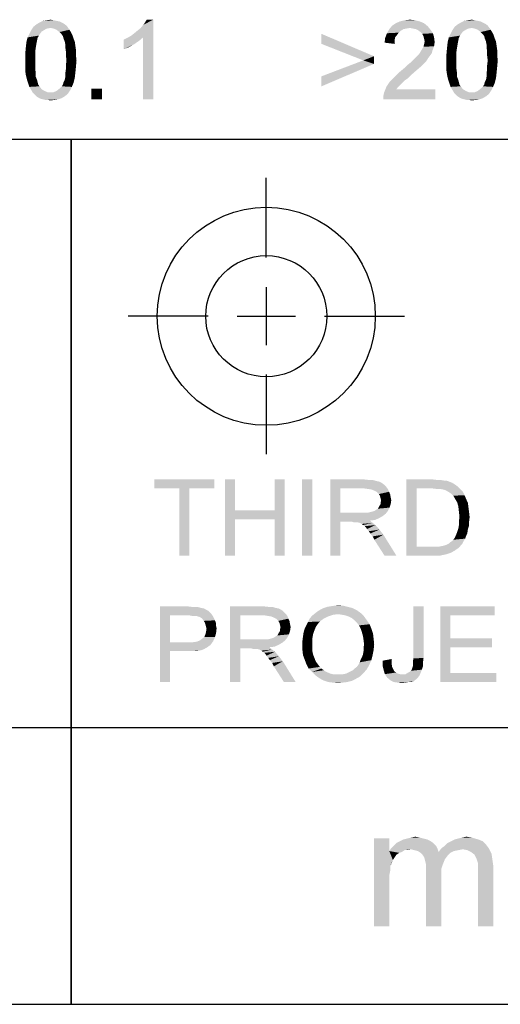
# Model space of a CAD drawing. Extents: x 0 to 1189, y 0 to 841.
# Tile 49 of 96: x 1051 to 1064, y 15 to 43. Entities that reach past the tile are written whole.
import ezdxf

# ---------------------------------------------------------------- set-up
doc = ezdxf.new("R2010")
doc.units = 0
doc.header["$LTSCALE"] = 65.395
doc.layers.get('0').update_dxf_attribs({"linetype": 'CONTINUOUS'})

msp = doc.modelspace()

# ---------------------------------------------------------------- linework, layer by layer
at = {"color": 3, "linetype": 'Continuous'}
for p, q in [((909, 40), (1160, 40)), ((909, 40), (1174, 40)), ((1037, 40), (1174, 40)), ((1052, 40), (1052, 23)), ((1052, 15), (1052, 40)), ((909, 23), (1160, 23)), ((909, 23), (1160, 23)), ((909, 23), (1160, 23)), ((1052, 23), (1052, 15)), ((15, 15), (1174, 15)), ((909, 15), (1160, 15))]:
    msp.add_line(p, q, dxfattribs=at)
at = {"color": 1, "linetype": 'Continuous'}
for p, q in [((1057.638, 36.574), (1057.638, 38.884)), ((1057.638, 35.722), (1057.638, 34.042)), ((1055.958, 34.882), (1053.648, 34.882)), ((1056.798, 34.882), (1058.478, 34.882)), ((1059.318, 34.882), (1061.628, 34.882)), ((1057.638, 33.202), (1057.638, 30.892))]:
    msp.add_line(p, q, dxfattribs=at)
for radius in [3.15, 1.75]:
    msp.add_circle((1057.638, 34.882), radius, dxfattribs=at)
at = {"color": 6, "linetype": 'Continuous'}
for points in [[(1051.404, 43.211), (1050.842, 43.143), (1050.91, 43.246)], [(1051.864, 43.28), (1050.91, 43.246), (1050.995, 43.314)], [(1051.404, 43.211), (1050.91, 43.246), (1051.864, 43.28)], [(1051.728, 43.365), (1051.796, 43.331), (1050.995, 43.314)], [(1051.728, 43.365), (1050.995, 43.314), (1051.081, 43.365)], [(1050.995, 43.314), (1051.796, 43.331), (1051.864, 43.28)], [(1051.575, 43.416), (1051.66, 43.399), (1051.081, 43.365)], [(1051.575, 43.416), (1051.081, 43.365), (1051.183, 43.416)], [(1051.081, 43.365), (1051.66, 43.399), (1051.728, 43.365)], [(1051.489, 43.433), (1051.183, 43.416), (1051.285, 43.433)], [(1051.183, 43.416), (1051.489, 43.433), (1051.575, 43.416)], [(1051.285, 43.433), (1051.404, 43.45), (1051.489, 43.433)], [(1051.404, 43.211), (1051.864, 43.28), (1051.915, 43.211)], [(1053.738, 42.99), (1053.824, 43.058), (1054.369, 43.45)], [(1054.079, 42.939), (1053.738, 42.99), (1054.369, 43.45)], [(1053.824, 43.058), (1053.926, 43.143), (1054.369, 43.45)], [(1053.926, 43.143), (1054.011, 43.211), (1054.369, 43.45)], [(1054.011, 43.211), (1054.079, 43.297), (1054.369, 43.45)], [(1054.079, 43.297), (1054.13, 43.365), (1054.369, 43.45)], [(1054.079, 41.15), (1054.079, 42.939), (1054.369, 43.45)], [(1054.079, 41.15), (1054.369, 43.45), (1054.369, 41.15)], [(1054.369, 43.45), (1054.13, 43.365), (1054.181, 43.45)], [(1062.3, 43.263), (1061.192, 43.177), (1061.277, 43.28)], [(1062.3, 43.263), (1061.788, 43.211), (1061.192, 43.177)], [(1062.197, 43.348), (1061.277, 43.28), (1061.38, 43.348)], [(1061.277, 43.28), (1062.197, 43.348), (1062.3, 43.263)], [(1062.078, 43.399), (1061.38, 43.348), (1061.499, 43.399)], [(1061.38, 43.348), (1062.078, 43.399), (1062.197, 43.348)], [(1061.942, 43.433), (1061.499, 43.399), (1061.635, 43.433)], [(1061.499, 43.399), (1061.942, 43.433), (1062.078, 43.399)], [(1061.635, 43.433), (1061.788, 43.45), (1061.942, 43.433)], [(1061.874, 43.194), (1061.788, 43.211), (1062.3, 43.263)], [(1061.959, 43.177), (1061.874, 43.194), (1062.3, 43.263)], [(1061.959, 43.177), (1062.3, 43.263), (1062.385, 43.16)], [(1063.577, 43.211), (1063.015, 43.143), (1063.083, 43.246)], [(1064.037, 43.28), (1063.083, 43.246), (1063.168, 43.314)], [(1063.577, 43.211), (1063.083, 43.246), (1064.037, 43.28)], [(1063.901, 43.365), (1063.969, 43.331), (1063.168, 43.314)], [(1063.901, 43.365), (1063.168, 43.314), (1063.254, 43.365)], [(1063.168, 43.314), (1063.969, 43.331), (1064.037, 43.28)], [(1063.748, 43.416), (1063.833, 43.399), (1063.254, 43.365)], [(1063.748, 43.416), (1063.254, 43.365), (1063.356, 43.416)], [(1063.254, 43.365), (1063.833, 43.399), (1063.901, 43.365)], [(1063.662, 43.433), (1063.356, 43.416), (1063.458, 43.433)], [(1063.356, 43.416), (1063.662, 43.433), (1063.748, 43.416)], [(1063.458, 43.433), (1063.577, 43.45), (1063.662, 43.433)], [(1063.577, 43.211), (1064.037, 43.28), (1064.088, 43.211)], [(1051.098, 43.041), (1051.064, 42.99), (1050.74, 42.939)], [(1051.098, 43.041), (1050.74, 42.939), (1050.791, 43.041)], [(1050.74, 42.939), (1051.064, 42.99), (1051.029, 42.922)], [(1051.149, 43.109), (1050.791, 43.041), (1050.842, 43.143)], [(1050.791, 43.041), (1051.149, 43.109), (1051.098, 43.041)], [(1051.404, 43.211), (1051.302, 43.194), (1050.842, 43.143)], [(1051.302, 43.194), (1051.234, 43.16), (1050.842, 43.143)], [(1050.842, 43.143), (1051.234, 43.16), (1051.149, 43.109)], [(1051.915, 43.211), (1051.489, 43.194), (1051.404, 43.211)], [(1051.575, 43.16), (1051.489, 43.194), (1051.915, 43.211)], [(1051.575, 43.16), (1051.915, 43.211), (1051.949, 43.16)], [(1051.949, 43.16), (1051.66, 43.092), (1051.575, 43.16)], [(1051.66, 43.092), (1051.949, 43.16), (1052.001, 43.075)], [(1052.001, 43.075), (1051.728, 43.024), (1051.66, 43.092)], [(1051.728, 43.024), (1052.001, 43.075), (1052.035, 43.007)], [(1052.035, 43.007), (1051.762, 42.973), (1051.728, 43.024)], [(1051.779, 42.905), (1051.762, 42.973), (1052.035, 43.007)], [(1051.779, 42.905), (1052.035, 43.007), (1052.069, 42.905)], [(1054.079, 42.939), (1053.619, 42.922), (1053.738, 42.99)], [(1059.233, 42.751), (1059.233, 43.041), (1060.749, 42.394)], [(1061.414, 43.007), (1061.073, 42.922), (1061.124, 43.058)], [(1061.414, 43.007), (1061.362, 42.939), (1061.073, 42.922)], [(1061.601, 43.177), (1061.516, 43.126), (1061.124, 43.058)], [(1061.601, 43.177), (1061.124, 43.058), (1061.192, 43.177)], [(1061.516, 43.126), (1061.465, 43.075), (1061.124, 43.058)], [(1061.124, 43.058), (1061.465, 43.075), (1061.414, 43.007)], [(1061.788, 43.211), (1061.686, 43.194), (1061.192, 43.177)], [(1061.192, 43.177), (1061.686, 43.194), (1061.601, 43.177)], [(1062.385, 43.16), (1062.027, 43.143), (1061.959, 43.177)], [(1062.095, 43.092), (1062.027, 43.143), (1062.385, 43.16)], [(1062.095, 43.092), (1062.385, 43.16), (1062.453, 43.058)], [(1062.453, 43.058), (1062.146, 43.041), (1062.095, 43.092)], [(1062.18, 42.973), (1062.146, 43.041), (1062.453, 43.058)], [(1062.18, 42.973), (1062.453, 43.058), (1062.487, 42.939)], [(1062.487, 42.939), (1062.197, 42.905), (1062.18, 42.973)], [(1063.271, 43.041), (1063.237, 42.99), (1062.913, 42.939)], [(1063.271, 43.041), (1062.913, 42.939), (1062.964, 43.041)], [(1062.913, 42.939), (1063.237, 42.99), (1063.203, 42.922)], [(1063.322, 43.109), (1062.964, 43.041), (1063.015, 43.143)], [(1062.964, 43.041), (1063.322, 43.109), (1063.271, 43.041)], [(1063.577, 43.211), (1063.475, 43.194), (1063.015, 43.143)], [(1063.475, 43.194), (1063.407, 43.16), (1063.015, 43.143)], [(1063.015, 43.143), (1063.407, 43.16), (1063.322, 43.109)], [(1064.088, 43.211), (1063.662, 43.194), (1063.577, 43.211)], [(1063.748, 43.16), (1063.662, 43.194), (1064.088, 43.211)], [(1063.748, 43.16), (1064.088, 43.211), (1064.122, 43.16)], [(1064.122, 43.16), (1063.833, 43.092), (1063.748, 43.16)], [(1063.833, 43.092), (1064.122, 43.16), (1064.174, 43.075)], [(1064.174, 43.075), (1063.901, 43.024), (1063.833, 43.092)], [(1063.901, 43.024), (1064.174, 43.075), (1064.208, 43.007)], [(1064.208, 43.007), (1063.935, 42.973), (1063.901, 43.024)], [(1063.952, 42.905), (1063.935, 42.973), (1064.208, 43.007)], [(1063.952, 42.905), (1064.208, 43.007), (1064.242, 42.905)], [(1050.995, 42.751), (1050.689, 42.649), (1050.706, 42.803)], [(1050.689, 42.649), (1050.995, 42.751), (1050.978, 42.649)], [(1051.029, 42.922), (1050.706, 42.803), (1050.74, 42.939)], [(1051.029, 42.922), (1051.012, 42.837), (1050.706, 42.803)], [(1050.706, 42.803), (1051.012, 42.837), (1050.995, 42.751)], [(1052.069, 42.905), (1051.813, 42.82), (1051.779, 42.905)], [(1051.813, 42.82), (1052.069, 42.905), (1052.103, 42.82)], [(1052.103, 42.82), (1051.83, 42.734), (1051.813, 42.82)], [(1051.83, 42.734), (1052.103, 42.82), (1052.12, 42.7)], [(1052.12, 42.7), (1051.83, 42.649), (1051.83, 42.734)], [(1051.83, 42.649), (1052.12, 42.7), (1052.137, 42.581)], [(1053.517, 42.871), (1053.619, 42.922), (1054.079, 42.939)], [(1053.517, 42.871), (1054.079, 42.939), (1053.96, 42.837)], [(1053.96, 42.837), (1053.517, 42.598), (1053.517, 42.871)], [(1053.96, 42.837), (1053.807, 42.734), (1053.517, 42.598)], [(1053.807, 42.734), (1053.653, 42.649), (1053.517, 42.598)], [(1060.749, 42.394), (1060.443, 42.274), (1059.233, 42.751)], [(1061.345, 42.854), (1061.056, 42.786), (1061.073, 42.922)], [(1061.056, 42.786), (1061.345, 42.854), (1061.345, 42.751)], [(1061.073, 42.922), (1061.362, 42.939), (1061.345, 42.854)], [(1062.129, 42.581), (1062.18, 42.666), (1062.487, 42.683)], [(1062.129, 42.581), (1062.487, 42.683), (1062.436, 42.547)], [(1062.487, 42.683), (1062.18, 42.666), (1062.197, 42.734)], [(1062.214, 42.82), (1062.197, 42.905), (1062.487, 42.939)], [(1062.504, 42.803), (1062.197, 42.734), (1062.214, 42.82)], [(1062.197, 42.734), (1062.504, 42.803), (1062.487, 42.683)], [(1062.214, 42.82), (1062.487, 42.939), (1062.504, 42.803)], [(1063.168, 42.751), (1062.862, 42.649), (1062.879, 42.803)], [(1062.862, 42.649), (1063.168, 42.751), (1063.151, 42.649)], [(1063.203, 42.922), (1062.879, 42.803), (1062.913, 42.939)], [(1063.203, 42.922), (1063.185, 42.837), (1062.879, 42.803)], [(1062.879, 42.803), (1063.185, 42.837), (1063.168, 42.751)], [(1064.242, 42.905), (1063.986, 42.82), (1063.952, 42.905)], [(1063.986, 42.82), (1064.242, 42.905), (1064.276, 42.82)], [(1064.276, 42.82), (1064.003, 42.734), (1063.986, 42.82)], [(1064.003, 42.734), (1064.276, 42.82), (1064.293, 42.7)], [(1064.293, 42.7), (1064.003, 42.649), (1064.003, 42.734)], [(1064.003, 42.649), (1064.293, 42.7), (1064.31, 42.581)], [(1050.978, 42.649), (1050.961, 42.53), (1050.672, 42.462)], [(1050.978, 42.649), (1050.672, 42.462), (1050.689, 42.649)], [(1050.672, 42.462), (1050.961, 42.53), (1050.961, 42.411)], [(1050.961, 42.411), (1050.672, 42.274), (1050.672, 42.462)], [(1050.672, 42.274), (1050.961, 42.411), (1050.961, 42.274)], [(1052.137, 42.581), (1051.847, 42.53), (1051.83, 42.649)], [(1051.847, 42.53), (1052.137, 42.581), (1052.137, 42.428)], [(1052.137, 42.428), (1051.847, 42.411), (1051.847, 42.53)], [(1051.864, 42.274), (1051.847, 42.411), (1052.137, 42.428)], [(1051.864, 42.274), (1052.137, 42.428), (1052.154, 42.274)], [(1060.443, 42.274), (1060.749, 42.394), (1060.749, 42.172)], [(1061.942, 42.343), (1061.993, 42.394), (1062.368, 42.411)], [(1061.942, 42.343), (1062.368, 42.411), (1062.317, 42.343)], [(1062.368, 42.411), (1061.993, 42.394), (1062.044, 42.445)], [(1062.419, 42.479), (1062.044, 42.445), (1062.078, 42.496)], [(1062.044, 42.445), (1062.419, 42.479), (1062.368, 42.411)], [(1062.436, 42.547), (1062.078, 42.496), (1062.129, 42.581)], [(1062.078, 42.496), (1062.436, 42.547), (1062.419, 42.479)], [(1063.151, 42.649), (1063.134, 42.53), (1062.845, 42.462)], [(1063.151, 42.649), (1062.845, 42.462), (1062.862, 42.649)], [(1062.845, 42.462), (1063.134, 42.53), (1063.134, 42.411)], [(1063.134, 42.411), (1062.845, 42.274), (1062.845, 42.462)], [(1062.845, 42.274), (1063.134, 42.411), (1063.134, 42.274)], [(1064.31, 42.581), (1064.02, 42.53), (1064.003, 42.649)], [(1064.02, 42.53), (1064.31, 42.581), (1064.31, 42.428)], [(1064.31, 42.428), (1064.02, 42.411), (1064.02, 42.53)], [(1064.037, 42.274), (1064.02, 42.411), (1064.31, 42.428)], [(1064.037, 42.274), (1064.31, 42.428), (1064.327, 42.274)], [(1050.961, 42.274), (1050.961, 42.138), (1050.672, 42.121)], [(1050.961, 42.274), (1050.672, 42.121), (1050.672, 42.274)], [(1050.672, 42.121), (1050.961, 42.138), (1050.961, 42.019)], [(1050.961, 42.019), (1050.672, 41.968), (1050.672, 42.121)], [(1052.154, 42.274), (1051.847, 42.138), (1051.864, 42.274)], [(1051.847, 42.138), (1052.154, 42.274), (1052.137, 42.087)], [(1052.137, 42.087), (1051.847, 42.019), (1051.847, 42.138)], [(1060.749, 42.172), (1059.233, 41.814), (1060.443, 42.274)], [(1059.233, 41.814), (1060.749, 42.172), (1059.233, 41.525)], [(1061.669, 42.087), (1061.737, 42.155), (1062.197, 42.189)], [(1061.669, 42.087), (1062.197, 42.189), (1062.095, 42.087)], [(1062.197, 42.189), (1061.737, 42.155), (1061.822, 42.223)], [(1062.265, 42.257), (1061.822, 42.223), (1061.891, 42.291)], [(1061.822, 42.223), (1062.265, 42.257), (1062.197, 42.189)], [(1062.317, 42.343), (1061.891, 42.291), (1061.942, 42.343)], [(1061.891, 42.291), (1062.317, 42.343), (1062.265, 42.257)], [(1063.134, 42.274), (1063.134, 42.138), (1062.845, 42.121)], [(1063.134, 42.274), (1062.845, 42.121), (1062.845, 42.274)], [(1062.845, 42.121), (1063.134, 42.138), (1063.134, 42.019)], [(1063.134, 42.019), (1062.845, 41.968), (1062.845, 42.121)], [(1064.327, 42.274), (1064.02, 42.138), (1064.037, 42.274)], [(1064.02, 42.138), (1064.327, 42.274), (1064.31, 42.087)], [(1064.31, 42.087), (1064.02, 42.019), (1064.02, 42.138)], [(1050.672, 41.968), (1050.961, 42.019), (1050.978, 41.9)], [(1050.978, 41.9), (1050.689, 41.849), (1050.672, 41.968)], [(1050.689, 41.849), (1050.978, 41.9), (1050.978, 41.797)], [(1050.978, 41.797), (1050.723, 41.712), (1050.689, 41.849)], [(1052.12, 41.917), (1051.83, 41.9), (1051.847, 42.019)], [(1051.83, 41.797), (1051.83, 41.9), (1052.12, 41.917)], [(1051.83, 41.797), (1052.12, 41.917), (1052.103, 41.763)], [(1051.847, 42.019), (1052.137, 42.087), (1052.12, 41.917)], [(1061.84, 41.866), (1061.362, 41.814), (1061.465, 41.917)], [(1061.362, 41.814), (1061.84, 41.866), (1061.737, 41.763)], [(1061.976, 41.985), (1061.465, 41.917), (1061.567, 42.002)], [(1061.465, 41.917), (1061.976, 41.985), (1061.84, 41.866)], [(1062.095, 42.087), (1061.567, 42.002), (1061.669, 42.087)], [(1061.567, 42.002), (1062.095, 42.087), (1061.976, 41.985)], [(1062.845, 41.968), (1063.134, 42.019), (1063.151, 41.9)], [(1063.151, 41.9), (1062.862, 41.849), (1062.845, 41.968)], [(1062.862, 41.849), (1063.151, 41.9), (1063.151, 41.797)], [(1063.151, 41.797), (1062.896, 41.712), (1062.862, 41.849)], [(1064.293, 41.917), (1064.003, 41.9), (1064.02, 42.019)], [(1064.003, 41.797), (1064.003, 41.9), (1064.293, 41.917)], [(1064.003, 41.797), (1064.293, 41.917), (1064.276, 41.763)], [(1064.02, 42.019), (1064.31, 42.087), (1064.293, 41.917)], [(1050.723, 41.712), (1050.978, 41.797), (1051.012, 41.712)], [(1051.012, 41.712), (1050.757, 41.61), (1050.723, 41.712)], [(1051.012, 41.712), (1051.029, 41.644), (1050.757, 41.61)], [(1050.757, 41.61), (1051.029, 41.644), (1051.047, 41.576)], [(1051.047, 41.576), (1050.791, 41.508), (1050.757, 41.61)], [(1051.047, 41.576), (1051.081, 41.525), (1050.791, 41.508)], [(1051.728, 41.525), (1051.762, 41.576), (1052.069, 41.627)], [(1051.728, 41.525), (1052.069, 41.627), (1052.018, 41.508)], [(1052.069, 41.627), (1051.762, 41.576), (1051.779, 41.644)], [(1051.779, 41.644), (1051.813, 41.712), (1052.103, 41.763)], [(1051.779, 41.644), (1052.103, 41.763), (1052.069, 41.627)], [(1052.103, 41.763), (1051.813, 41.712), (1051.83, 41.797)], [(1061.567, 41.627), (1061.107, 41.508), (1061.209, 41.661)], [(1061.567, 41.627), (1061.516, 41.576), (1061.107, 41.508)], [(1061.107, 41.508), (1061.516, 41.576), (1061.448, 41.508)], [(1061.635, 41.695), (1061.209, 41.661), (1061.277, 41.729)], [(1061.209, 41.661), (1061.635, 41.695), (1061.567, 41.627)], [(1061.737, 41.763), (1061.277, 41.729), (1061.362, 41.814)], [(1061.277, 41.729), (1061.737, 41.763), (1061.635, 41.695)], [(1062.896, 41.712), (1063.151, 41.797), (1063.185, 41.712)], [(1063.185, 41.712), (1062.93, 41.61), (1062.896, 41.712)], [(1063.185, 41.712), (1063.203, 41.644), (1062.93, 41.61)], [(1062.93, 41.61), (1063.203, 41.644), (1063.22, 41.576)], [(1063.22, 41.576), (1062.964, 41.508), (1062.93, 41.61)], [(1063.22, 41.576), (1063.254, 41.525), (1062.964, 41.508)], [(1063.901, 41.525), (1063.935, 41.576), (1064.242, 41.627)], [(1063.901, 41.525), (1064.242, 41.627), (1064.191, 41.508)], [(1064.242, 41.627), (1063.935, 41.576), (1063.952, 41.644)], [(1063.952, 41.644), (1063.986, 41.712), (1064.276, 41.763)], [(1063.952, 41.644), (1064.276, 41.763), (1064.242, 41.627)], [(1064.276, 41.763), (1063.986, 41.712), (1064.003, 41.797)], [(1050.791, 41.508), (1051.081, 41.525), (1051.149, 41.44)], [(1051.149, 41.44), (1050.842, 41.423), (1050.791, 41.508)], [(1050.842, 41.423), (1051.149, 41.44), (1051.234, 41.389)], [(1051.234, 41.389), (1050.893, 41.337), (1050.842, 41.423)], [(1051.234, 41.389), (1051.319, 41.354), (1050.893, 41.337)], [(1051.404, 41.354), (1051.489, 41.354), (1050.893, 41.337)], [(1051.319, 41.354), (1051.404, 41.354), (1050.893, 41.337)], [(1051.898, 41.303), (1050.893, 41.337), (1051.489, 41.354)], [(1051.898, 41.303), (1050.944, 41.286), (1050.893, 41.337)], [(1050.995, 41.235), (1050.944, 41.286), (1051.898, 41.303)], [(1050.995, 41.235), (1051.898, 41.303), (1051.813, 41.235)], [(1051.489, 41.354), (1051.575, 41.389), (1051.967, 41.406)], [(1051.489, 41.354), (1051.967, 41.406), (1051.898, 41.303)], [(1051.967, 41.406), (1051.575, 41.389), (1051.66, 41.457)], [(1052.018, 41.508), (1051.66, 41.457), (1051.728, 41.525)], [(1051.66, 41.457), (1052.018, 41.508), (1051.967, 41.406)], [(1052.887, 41.457), (1052.58, 41.15), (1052.58, 41.457)], [(1052.58, 41.15), (1052.887, 41.457), (1052.887, 41.15)], [(1061.022, 41.252), (1061.039, 41.337), (1062.521, 41.44)], [(1061.022, 41.15), (1061.022, 41.252), (1062.521, 41.44)], [(1061.022, 41.15), (1062.521, 41.44), (1062.521, 41.15)], [(1061.448, 41.508), (1061.397, 41.44), (1061.039, 41.337)], [(1061.448, 41.508), (1061.039, 41.337), (1061.107, 41.508)], [(1061.397, 41.44), (1062.521, 41.44), (1061.039, 41.337)], [(1062.964, 41.508), (1063.254, 41.525), (1063.322, 41.44)], [(1063.322, 41.44), (1063.015, 41.423), (1062.964, 41.508)], [(1063.015, 41.423), (1063.322, 41.44), (1063.407, 41.389)], [(1063.407, 41.389), (1063.066, 41.337), (1063.015, 41.423)], [(1063.407, 41.389), (1063.492, 41.354), (1063.066, 41.337)], [(1063.577, 41.354), (1063.662, 41.354), (1063.066, 41.337)], [(1063.492, 41.354), (1063.577, 41.354), (1063.066, 41.337)], [(1064.071, 41.303), (1063.066, 41.337), (1063.662, 41.354)], [(1064.071, 41.303), (1063.117, 41.286), (1063.066, 41.337)], [(1063.168, 41.235), (1063.117, 41.286), (1064.071, 41.303)], [(1063.168, 41.235), (1064.071, 41.303), (1063.986, 41.235)], [(1063.662, 41.354), (1063.748, 41.389), (1064.14, 41.406)], [(1063.662, 41.354), (1064.14, 41.406), (1064.071, 41.303)], [(1064.14, 41.406), (1063.748, 41.389), (1063.833, 41.457)], [(1064.191, 41.508), (1063.833, 41.457), (1063.901, 41.525)], [(1063.833, 41.457), (1064.191, 41.508), (1064.14, 41.406)], [(1051.813, 41.235), (1051.047, 41.201), (1050.995, 41.235)], [(1051.047, 41.201), (1051.813, 41.235), (1051.728, 41.184)], [(1051.728, 41.184), (1051.115, 41.167), (1051.047, 41.201)], [(1051.183, 41.15), (1051.115, 41.167), (1051.728, 41.184)], [(1051.183, 41.15), (1051.728, 41.184), (1051.626, 41.15)], [(1051.626, 41.15), (1051.251, 41.133), (1051.183, 41.15)], [(1051.319, 41.133), (1051.251, 41.133), (1051.626, 41.15)], [(1051.319, 41.133), (1051.626, 41.15), (1051.524, 41.133)], [(1051.524, 41.133), (1051.404, 41.116), (1051.319, 41.133)], [(1063.986, 41.235), (1063.22, 41.201), (1063.168, 41.235)], [(1063.22, 41.201), (1063.986, 41.235), (1063.901, 41.184)], [(1063.901, 41.184), (1063.288, 41.167), (1063.22, 41.201)], [(1063.356, 41.15), (1063.288, 41.167), (1063.901, 41.184)], [(1063.356, 41.15), (1063.901, 41.184), (1063.799, 41.15)], [(1063.799, 41.15), (1063.424, 41.133), (1063.356, 41.15)], [(1063.492, 41.133), (1063.424, 41.133), (1063.799, 41.15)], [(1063.492, 41.133), (1063.799, 41.15), (1063.697, 41.133)], [(1063.697, 41.133), (1063.577, 41.116), (1063.492, 41.133)], [(1061.192, 19.791), (1061.192, 19.428), (1060.752, 17.25)], [(1061.192, 19.791), (1060.752, 17.25), (1060.752, 19.791)], [(1062.463, 19.661), (1061.322, 19.583), (1061.4, 19.661)], [(1061.322, 19.583), (1062.463, 19.661), (1062.541, 19.583)], [(1062.385, 19.713), (1061.4, 19.661), (1061.503, 19.713)], [(1061.4, 19.661), (1062.385, 19.713), (1062.463, 19.661)], [(1062.281, 19.765), (1061.503, 19.713), (1061.607, 19.765)], [(1061.503, 19.713), (1062.281, 19.765), (1062.385, 19.713)], [(1062.178, 19.791), (1061.607, 19.765), (1061.711, 19.791)], [(1061.607, 19.765), (1062.178, 19.791), (1062.281, 19.765)], [(1062.074, 19.817), (1061.711, 19.791), (1061.815, 19.817)], [(1061.711, 19.791), (1062.074, 19.817), (1062.178, 19.791)], [(1061.815, 19.817), (1061.944, 19.843), (1062.074, 19.817)], [(1063.992, 19.609), (1062.8, 19.583), (1062.878, 19.661)], [(1063.889, 19.713), (1062.878, 19.661), (1062.981, 19.713)], [(1062.878, 19.661), (1063.889, 19.713), (1063.992, 19.609)], [(1063.759, 19.765), (1062.981, 19.713), (1063.085, 19.765)], [(1062.981, 19.713), (1063.759, 19.765), (1063.889, 19.713)], [(1063.085, 19.765), (1063.189, 19.791), (1063.578, 19.817)], [(1063.085, 19.765), (1063.578, 19.817), (1063.759, 19.765)], [(1063.578, 19.817), (1063.189, 19.791), (1063.292, 19.817)], [(1063.292, 19.817), (1063.422, 19.843), (1063.578, 19.817)], [(1061.192, 19.428), (1061.218, 18.987), (1060.752, 17.25)], [(1061.815, 19.48), (1061.192, 19.428), (1061.244, 19.506)], [(1061.815, 19.48), (1061.633, 19.454), (1061.192, 19.428)], [(1061.192, 19.428), (1061.633, 19.454), (1061.555, 19.402)], [(1061.192, 19.428), (1061.555, 19.402), (1061.478, 19.376)], [(1061.192, 19.428), (1061.478, 19.376), (1061.4, 19.324)], [(1061.192, 19.428), (1061.4, 19.324), (1061.348, 19.246)], [(1061.192, 19.428), (1061.348, 19.246), (1061.296, 19.169)], [(1061.192, 19.428), (1061.296, 19.169), (1061.218, 18.987)], [(1062.541, 19.583), (1061.244, 19.506), (1061.322, 19.583)], [(1061.815, 19.48), (1061.244, 19.506), (1062.541, 19.583)], [(1061.633, 19.454), (1061.815, 19.48), (1061.711, 19.454)], [(1061.815, 19.48), (1062.541, 19.583), (1062.592, 19.48)], [(1062.592, 19.48), (1061.918, 19.454), (1061.815, 19.48)], [(1062.022, 19.428), (1061.918, 19.454), (1062.592, 19.48)], [(1062.022, 19.428), (1062.592, 19.48), (1062.618, 19.402)], [(1062.618, 19.402), (1062.1, 19.376), (1062.022, 19.428)], [(1062.955, 19.376), (1062.1, 19.376), (1062.618, 19.402)], [(1062.955, 19.376), (1062.152, 19.324), (1062.1, 19.376)], [(1062.152, 19.324), (1062.955, 19.376), (1062.878, 19.298)], [(1063.318, 19.48), (1062.618, 19.402), (1062.696, 19.506)], [(1063.318, 19.48), (1063.189, 19.454), (1062.618, 19.402)], [(1063.189, 19.454), (1063.059, 19.428), (1062.618, 19.402)], [(1062.618, 19.402), (1063.059, 19.428), (1062.955, 19.376)], [(1062.696, 19.506), (1062.8, 19.583), (1063.992, 19.609)], [(1062.696, 19.506), (1063.992, 19.609), (1064.07, 19.506)], [(1062.696, 19.506), (1064.07, 19.506), (1063.318, 19.48)], [(1063.448, 19.454), (1063.318, 19.48), (1064.07, 19.506)], [(1063.552, 19.402), (1063.448, 19.454), (1064.07, 19.506)], [(1063.552, 19.402), (1064.07, 19.506), (1064.148, 19.35)], [(1064.148, 19.35), (1063.655, 19.324), (1063.552, 19.402)], [(1063.707, 19.22), (1063.655, 19.324), (1064.148, 19.35)], [(1063.707, 19.22), (1064.148, 19.35), (1064.174, 19.169)], [(1061.296, 19.169), (1061.27, 19.091), (1061.218, 18.987)], [(1062.878, 19.298), (1062.203, 19.246), (1062.152, 19.324)], [(1062.203, 19.246), (1062.878, 19.298), (1062.8, 19.194)], [(1062.8, 19.194), (1062.229, 19.143), (1062.203, 19.246)], [(1062.229, 19.143), (1062.8, 19.194), (1062.748, 19.065)], [(1062.748, 19.065), (1062.255, 19.039), (1062.229, 19.143)], [(1062.255, 19.039), (1062.748, 19.065), (1062.696, 18.909)], [(1064.174, 19.169), (1063.733, 19.143), (1063.707, 19.22)], [(1063.759, 19.065), (1063.733, 19.143), (1064.174, 19.169)], [(1063.759, 19.065), (1064.174, 19.169), (1064.2, 18.987)], [(1064.2, 18.987), (1063.759, 18.961), (1063.759, 19.065)], [(1061.218, 18.987), (1061.218, 18.857), (1060.752, 17.25)], [(1061.218, 18.857), (1061.192, 18.728), (1060.752, 17.25)], [(1062.696, 18.909), (1062.255, 18.883), (1062.255, 19.039)], [(1062.255, 18.883), (1062.696, 18.909), (1062.696, 18.728)], [(1062.696, 18.728), (1062.255, 17.25), (1062.255, 18.883)], [(1063.759, 18.831), (1063.759, 18.961), (1064.2, 18.987)], [(1063.759, 17.25), (1063.759, 18.831), (1064.2, 18.987)], [(1063.759, 17.25), (1064.2, 18.987), (1064.2, 17.25)], [(1061.192, 18.728), (1061.192, 18.546), (1060.752, 17.25)], [(1060.752, 17.25), (1061.192, 18.546), (1061.192, 17.25)], [(1062.255, 17.25), (1062.696, 18.728), (1062.696, 17.25)]]:
    msp.add_solid(points, dxfattribs=at)
at = {"color": 1, "linetype": 'Continuous'}
for points in [[(1056.132, 30.167), (1054.404, 29.906), (1054.404, 30.167)], [(1055.121, 29.906), (1054.404, 29.906), (1056.132, 30.167)], [(1055.415, 29.906), (1055.121, 29.906), (1056.132, 30.167)], [(1055.415, 29.906), (1056.132, 30.167), (1056.132, 29.906)], [(1056.735, 30.167), (1056.735, 29.271), (1056.441, 27.967)], [(1056.735, 30.167), (1056.441, 27.967), (1056.441, 30.167)], [(1058.169, 30.167), (1057.876, 29.271), (1057.876, 30.167)], [(1057.876, 29.01), (1057.876, 29.271), (1058.169, 30.167)], [(1057.876, 27.967), (1057.876, 29.01), (1058.169, 30.167)], [(1057.876, 27.967), (1058.169, 30.167), (1058.169, 27.967)], [(1058.967, 30.167), (1058.674, 27.967), (1058.674, 30.167)], [(1058.674, 27.967), (1058.967, 30.167), (1058.967, 27.967)], [(1059.489, 30.167), (1060.45, 30.167), (1059.782, 29.906)], [(1059.782, 29.906), (1059.489, 27.967), (1059.489, 30.167)], [(1060.45, 30.167), (1060.597, 30.151), (1059.782, 29.906)], [(1061.689, 30.167), (1062.439, 30.167), (1061.982, 29.906)], [(1061.982, 29.906), (1061.689, 27.967), (1061.689, 30.167)], [(1062.439, 30.167), (1062.569, 30.151), (1061.982, 29.906)], [(1055.415, 29.906), (1055.121, 27.967), (1055.121, 29.906)], [(1055.121, 27.967), (1055.415, 29.906), (1055.415, 27.967)], [(1059.782, 29.906), (1059.782, 29.206), (1059.489, 27.967)], [(1060.711, 30.151), (1060.825, 30.118), (1059.782, 29.906)], [(1060.597, 30.151), (1060.711, 30.151), (1059.782, 29.906)], [(1060.825, 30.118), (1060.907, 30.102), (1059.782, 29.906)], [(1060.907, 30.102), (1060.972, 30.069), (1059.782, 29.906)], [(1060.972, 30.069), (1061.037, 30.02), (1059.782, 29.906)], [(1061.037, 30.02), (1061.102, 29.955), (1059.782, 29.906)], [(1060.467, 29.906), (1059.782, 29.906), (1061.102, 29.955)], [(1060.581, 29.89), (1060.467, 29.906), (1061.102, 29.955)], [(1060.581, 29.89), (1061.102, 29.955), (1061.151, 29.89)], [(1061.151, 29.89), (1060.679, 29.874), (1060.581, 29.89)], [(1060.76, 29.841), (1060.679, 29.874), (1061.151, 29.89)], [(1060.825, 29.809), (1060.76, 29.841), (1061.151, 29.89)], [(1060.825, 29.809), (1061.151, 29.89), (1061.184, 29.809)], [(1061.982, 29.906), (1061.982, 28.228), (1061.689, 27.967)], [(1062.667, 30.151), (1062.764, 30.135), (1061.982, 29.906)], [(1062.569, 30.151), (1062.667, 30.151), (1061.982, 29.906)], [(1062.83, 30.135), (1062.927, 30.102), (1061.982, 29.906)], [(1062.764, 30.135), (1062.83, 30.135), (1061.982, 29.906)], [(1062.927, 30.102), (1063.009, 30.069), (1061.982, 29.906)], [(1063.009, 30.069), (1063.09, 30.02), (1061.982, 29.906)], [(1063.09, 30.02), (1063.156, 29.972), (1061.982, 29.906)], [(1062.439, 29.906), (1061.982, 29.906), (1063.156, 29.972)], [(1062.569, 29.89), (1062.439, 29.906), (1063.156, 29.972)], [(1062.667, 29.89), (1062.569, 29.89), (1063.156, 29.972)], [(1062.667, 29.89), (1063.156, 29.972), (1063.237, 29.89)], [(1063.237, 29.89), (1062.748, 29.874), (1062.667, 29.89)], [(1062.813, 29.858), (1062.748, 29.874), (1063.237, 29.89)], [(1062.895, 29.809), (1062.813, 29.858), (1063.237, 29.89)], [(1062.895, 29.809), (1063.237, 29.89), (1063.319, 29.809)], [(1061.184, 29.809), (1060.89, 29.743), (1060.825, 29.809)], [(1060.89, 29.743), (1061.184, 29.809), (1061.216, 29.743)], [(1061.216, 29.743), (1060.923, 29.695), (1060.89, 29.743)], [(1060.923, 29.695), (1061.216, 29.743), (1061.233, 29.646)], [(1061.233, 29.646), (1060.939, 29.629), (1060.923, 29.695)], [(1060.939, 29.629), (1061.233, 29.646), (1061.249, 29.564)], [(1061.249, 29.564), (1060.956, 29.548), (1060.939, 29.629)], [(1063.319, 29.809), (1062.976, 29.76), (1062.895, 29.809)], [(1062.976, 29.76), (1063.319, 29.809), (1063.367, 29.711)], [(1063.367, 29.711), (1063.041, 29.695), (1062.976, 29.76)], [(1063.09, 29.613), (1063.041, 29.695), (1063.367, 29.711)], [(1063.09, 29.613), (1063.367, 29.711), (1063.416, 29.597)], [(1063.416, 29.597), (1063.156, 29.499), (1063.09, 29.613)], [(1063.156, 29.499), (1063.416, 29.597), (1063.465, 29.483)], [(1060.76, 29.255), (1060.809, 29.287), (1061.2, 29.352)], [(1060.76, 29.255), (1061.2, 29.352), (1061.151, 29.255)], [(1060.809, 29.287), (1060.858, 29.32), (1061.2, 29.352)], [(1061.2, 29.352), (1060.858, 29.32), (1060.89, 29.369)], [(1060.89, 29.369), (1060.907, 29.401), (1061.233, 29.45)], [(1060.89, 29.369), (1061.233, 29.45), (1061.2, 29.352)], [(1061.233, 29.45), (1060.907, 29.401), (1060.939, 29.45)], [(1060.939, 29.499), (1060.956, 29.548), (1061.249, 29.564)], [(1060.939, 29.45), (1060.939, 29.499), (1061.249, 29.564)], [(1060.939, 29.45), (1061.249, 29.564), (1061.233, 29.45)], [(1063.465, 29.483), (1063.188, 29.385), (1063.156, 29.499)], [(1063.188, 29.385), (1063.465, 29.483), (1063.481, 29.352)], [(1063.481, 29.352), (1063.204, 29.238), (1063.188, 29.385)], [(1063.204, 29.238), (1063.481, 29.352), (1063.498, 29.222)], [(1056.735, 29.271), (1056.735, 29.01), (1056.441, 27.967)], [(1056.735, 29.271), (1057.876, 29.271), (1056.735, 29.01)], [(1057.876, 29.01), (1056.735, 29.01), (1057.876, 29.271)], [(1059.782, 29.206), (1059.782, 28.945), (1059.489, 27.967)], [(1060.581, 29.206), (1061.086, 29.173), (1059.782, 28.945)], [(1060.499, 29.206), (1060.581, 29.206), (1059.782, 28.945)], [(1060.401, 29.206), (1060.499, 29.206), (1059.782, 28.945)], [(1059.782, 29.206), (1060.401, 29.206), (1059.782, 28.945)], [(1061.086, 29.173), (1061.004, 29.108), (1059.782, 28.945)], [(1061.004, 29.108), (1060.89, 29.043), (1059.782, 28.945)], [(1060.89, 29.043), (1060.776, 28.994), (1059.782, 28.945)], [(1060.581, 29.206), (1060.646, 29.222), (1061.151, 29.255)], [(1060.581, 29.206), (1061.151, 29.255), (1061.086, 29.173)], [(1060.646, 29.222), (1060.711, 29.238), (1061.151, 29.255)], [(1061.151, 29.255), (1060.711, 29.238), (1060.76, 29.255)], [(1063.498, 29.222), (1063.221, 29.075), (1063.204, 29.238)], [(1063.514, 29.075), (1063.204, 28.961), (1063.221, 29.075)], [(1063.204, 28.961), (1063.514, 29.075), (1063.498, 28.945)], [(1063.221, 29.075), (1063.498, 29.222), (1063.514, 29.075)], [(1056.441, 27.967), (1056.735, 29.01), (1056.735, 27.967)], [(1059.489, 27.967), (1059.782, 28.945), (1059.782, 27.967)], [(1060.776, 28.994), (1060.63, 28.978), (1059.782, 28.945)], [(1060.108, 28.945), (1059.782, 28.945), (1060.63, 28.978)], [(1060.157, 28.929), (1060.108, 28.945), (1060.63, 28.978)], [(1060.206, 28.929), (1060.157, 28.929), (1060.63, 28.978)], [(1060.239, 28.929), (1060.206, 28.929), (1060.63, 28.978)], [(1060.271, 28.929), (1060.239, 28.929), (1060.63, 28.978)], [(1060.336, 28.912), (1060.271, 28.929), (1060.63, 28.978)], [(1060.336, 28.912), (1060.63, 28.978), (1060.711, 28.912)], [(1060.711, 28.912), (1060.401, 28.88), (1060.336, 28.912)], [(1060.434, 28.847), (1060.401, 28.88), (1060.711, 28.912)], [(1060.434, 28.847), (1060.711, 28.912), (1060.793, 28.847)], [(1060.793, 28.847), (1060.483, 28.815), (1060.434, 28.847)], [(1060.516, 28.782), (1060.483, 28.815), (1060.793, 28.847)], [(1060.548, 28.733), (1060.516, 28.782), (1060.793, 28.847)], [(1060.548, 28.733), (1060.793, 28.847), (1060.907, 28.717)], [(1063.465, 28.733), (1063.156, 28.652), (1063.188, 28.749)], [(1063.498, 28.831), (1063.188, 28.749), (1063.204, 28.847)], [(1063.188, 28.749), (1063.498, 28.831), (1063.465, 28.733)], [(1063.498, 28.945), (1063.204, 28.847), (1063.204, 28.961)], [(1063.204, 28.847), (1063.498, 28.945), (1063.498, 28.831)], [(1060.907, 28.717), (1060.597, 28.668), (1060.548, 28.733)], [(1060.646, 28.603), (1060.597, 28.668), (1060.907, 28.717)], [(1060.646, 28.603), (1060.907, 28.717), (1061.021, 28.57)], [(1061.021, 28.57), (1060.711, 28.521), (1060.646, 28.603)], [(1060.76, 28.423), (1060.711, 28.521), (1061.021, 28.57)], [(1061.053, 27.967), (1060.76, 28.423), (1061.021, 28.57)], [(1061.053, 27.967), (1061.021, 28.57), (1061.396, 27.967)], [(1062.993, 28.375), (1063.041, 28.423), (1063.384, 28.456)], [(1062.993, 28.375), (1063.384, 28.456), (1063.335, 28.375)], [(1063.384, 28.456), (1063.041, 28.423), (1063.09, 28.489)], [(1063.416, 28.538), (1063.09, 28.489), (1063.123, 28.57)], [(1063.09, 28.489), (1063.416, 28.538), (1063.384, 28.456)], [(1063.449, 28.619), (1063.123, 28.57), (1063.156, 28.652)], [(1063.123, 28.57), (1063.449, 28.619), (1063.416, 28.538)], [(1063.156, 28.652), (1063.465, 28.733), (1063.449, 28.619)], [(1062.65, 28.228), (1063.204, 28.195), (1061.689, 27.967)], [(1062.553, 28.228), (1062.65, 28.228), (1061.689, 27.967)], [(1062.455, 28.228), (1062.553, 28.228), (1061.689, 27.967)], [(1061.982, 28.228), (1062.455, 28.228), (1061.689, 27.967)], [(1063.204, 28.195), (1063.09, 28.114), (1061.689, 27.967)], [(1062.65, 28.228), (1062.732, 28.244), (1063.302, 28.309)], [(1062.65, 28.228), (1063.302, 28.309), (1063.204, 28.195)], [(1062.732, 28.244), (1062.797, 28.26), (1063.302, 28.309)], [(1062.797, 28.26), (1062.846, 28.277), (1063.302, 28.309)], [(1063.302, 28.309), (1062.846, 28.277), (1062.911, 28.309)], [(1062.911, 28.309), (1062.944, 28.342), (1063.335, 28.375)], [(1062.911, 28.309), (1063.335, 28.375), (1063.302, 28.309)], [(1063.335, 28.375), (1062.944, 28.342), (1062.993, 28.375)], [(1063.09, 28.114), (1062.976, 28.049), (1061.689, 27.967)], [(1062.976, 28.049), (1062.83, 28), (1061.689, 27.967)], [(1062.471, 27.967), (1061.689, 27.967), (1062.83, 28)], [(1062.471, 27.967), (1062.83, 28), (1062.667, 27.967)], [(1054.566, 26.5), (1055.36, 26.5), (1054.858, 26.241)], [(1054.858, 26.241), (1054.566, 24.312), (1054.566, 26.5)], [(1055.36, 26.5), (1055.473, 26.484), (1054.858, 26.241)], [(1055.635, 26.484), (1055.7, 26.468), (1054.858, 26.241)], [(1055.554, 26.484), (1055.635, 26.484), (1054.858, 26.241)], [(1055.473, 26.484), (1055.554, 26.484), (1054.858, 26.241)], [(1055.7, 26.468), (1055.765, 26.451), (1054.858, 26.241)], [(1056.591, 26.5), (1057.548, 26.5), (1056.883, 26.241)], [(1056.883, 26.241), (1056.591, 24.312), (1056.591, 26.5)], [(1057.548, 26.5), (1057.693, 26.484), (1056.883, 26.241)], [(1057.807, 26.484), (1057.92, 26.451), (1056.883, 26.241)], [(1057.693, 26.484), (1057.807, 26.484), (1056.883, 26.241)], [(1059.994, 26.484), (1059.298, 26.451), (1059.395, 26.484)], [(1059.298, 26.451), (1059.994, 26.484), (1060.124, 26.451)], [(1059.395, 26.484), (1059.492, 26.5), (1059.865, 26.516)], [(1059.395, 26.484), (1059.865, 26.516), (1059.994, 26.484)], [(1059.865, 26.516), (1059.492, 26.5), (1059.605, 26.516)], [(1059.605, 26.516), (1059.719, 26.532), (1059.865, 26.516)], [(1062.182, 26.5), (1062.182, 25.009), (1061.89, 24.993)], [(1062.182, 26.5), (1061.89, 24.993), (1061.89, 26.5)], [(1062.668, 26.5), (1064.24, 26.5), (1062.96, 26.241)], [(1062.96, 26.241), (1062.668, 24.312), (1062.668, 26.5)], [(1062.96, 26.241), (1064.24, 26.5), (1064.24, 26.241)], [(1054.858, 26.241), (1054.858, 25.463), (1054.566, 24.312)], [(1055.765, 26.451), (1055.846, 26.435), (1054.858, 26.241)], [(1055.846, 26.435), (1055.895, 26.403), (1054.858, 26.241)], [(1055.895, 26.403), (1055.96, 26.37), (1054.858, 26.241)], [(1055.96, 26.37), (1056.008, 26.322), (1054.858, 26.241)], [(1056.008, 26.322), (1056.057, 26.273), (1054.858, 26.241)], [(1055.392, 26.241), (1054.858, 26.241), (1056.057, 26.273)], [(1055.49, 26.224), (1055.392, 26.241), (1056.057, 26.273)], [(1055.554, 26.224), (1055.49, 26.224), (1056.057, 26.273)], [(1055.619, 26.224), (1055.554, 26.224), (1056.057, 26.273)], [(1055.619, 26.224), (1056.057, 26.273), (1056.089, 26.224)], [(1056.089, 26.224), (1055.652, 26.208), (1055.619, 26.224)], [(1055.716, 26.192), (1055.652, 26.208), (1056.089, 26.224)], [(1055.765, 26.16), (1055.716, 26.192), (1056.089, 26.224)], [(1055.765, 26.16), (1056.089, 26.224), (1056.122, 26.16)], [(1056.883, 26.241), (1056.883, 25.544), (1056.591, 24.312)], [(1057.92, 26.451), (1058.001, 26.435), (1056.883, 26.241)], [(1058.001, 26.435), (1058.066, 26.403), (1056.883, 26.241)], [(1058.066, 26.403), (1058.131, 26.354), (1056.883, 26.241)], [(1058.131, 26.354), (1058.196, 26.289), (1056.883, 26.241)], [(1057.564, 26.241), (1056.883, 26.241), (1058.196, 26.289)], [(1057.677, 26.224), (1057.564, 26.241), (1058.196, 26.289)], [(1057.677, 26.224), (1058.196, 26.289), (1058.244, 26.224)], [(1058.244, 26.224), (1057.774, 26.208), (1057.677, 26.224)], [(1057.855, 26.176), (1057.774, 26.208), (1058.244, 26.224)], [(1057.92, 26.143), (1057.855, 26.176), (1058.244, 26.224)], [(1057.92, 26.143), (1058.244, 26.224), (1058.277, 26.143)], [(1059.427, 26.208), (1058.892, 26.143), (1058.957, 26.224)], [(1058.892, 26.143), (1059.427, 26.208), (1059.298, 26.143)], [(1059.719, 26.273), (1058.957, 26.224), (1059.038, 26.289)], [(1059.719, 26.273), (1059.573, 26.257), (1058.957, 26.224)], [(1058.957, 26.224), (1059.573, 26.257), (1059.427, 26.208)], [(1060.367, 26.305), (1059.038, 26.289), (1059.119, 26.354)], [(1059.719, 26.273), (1059.038, 26.289), (1060.367, 26.305)], [(1060.254, 26.387), (1059.119, 26.354), (1059.2, 26.403)], [(1059.119, 26.354), (1060.254, 26.387), (1060.367, 26.305)], [(1060.124, 26.451), (1059.2, 26.403), (1059.298, 26.451)], [(1059.2, 26.403), (1060.124, 26.451), (1060.254, 26.387)], [(1059.816, 26.257), (1059.719, 26.273), (1060.367, 26.305)], [(1059.913, 26.241), (1059.816, 26.257), (1060.367, 26.305)], [(1060.01, 26.208), (1059.913, 26.241), (1060.367, 26.305)], [(1060.01, 26.208), (1060.367, 26.305), (1060.464, 26.208)], [(1060.464, 26.208), (1060.108, 26.16), (1060.01, 26.208)], [(1060.189, 26.095), (1060.108, 26.16), (1060.464, 26.208)], [(1060.189, 26.095), (1060.464, 26.208), (1060.545, 26.095)], [(1062.96, 26.241), (1062.96, 25.576), (1062.668, 24.312)], [(1056.122, 26.16), (1055.798, 26.127), (1055.765, 26.16)], [(1055.798, 26.127), (1056.122, 26.16), (1056.154, 26.095)], [(1056.154, 26.095), (1055.83, 26.079), (1055.798, 26.127)], [(1055.862, 26.03), (1055.83, 26.079), (1056.154, 26.095)], [(1055.862, 26.03), (1056.154, 26.095), (1056.186, 26.014)], [(1056.186, 26.014), (1055.879, 25.981), (1055.862, 26.03)], [(1055.879, 25.981), (1056.186, 26.014), (1056.186, 25.933)], [(1056.186, 25.933), (1055.895, 25.917), (1055.879, 25.981)], [(1055.895, 25.917), (1056.186, 25.933), (1056.203, 25.868)], [(1056.203, 25.868), (1055.911, 25.852), (1055.895, 25.917)], [(1058.277, 26.143), (1057.985, 26.079), (1057.92, 26.143)], [(1057.985, 26.079), (1058.277, 26.143), (1058.309, 26.079)], [(1058.309, 26.079), (1058.017, 26.03), (1057.985, 26.079)], [(1058.017, 26.03), (1058.309, 26.079), (1058.325, 25.981)], [(1058.325, 25.981), (1058.034, 25.965), (1058.017, 26.03)], [(1058.034, 25.965), (1058.325, 25.981), (1058.341, 25.9)], [(1058.341, 25.9), (1058.05, 25.884), (1058.034, 25.965)], [(1058.034, 25.836), (1058.05, 25.884), (1058.341, 25.9)], [(1058.034, 25.787), (1058.034, 25.836), (1058.341, 25.9)], [(1058.034, 25.787), (1058.341, 25.9), (1058.325, 25.787)], [(1059.087, 25.933), (1058.747, 25.852), (1058.795, 25.949)], [(1059.087, 25.933), (1059.054, 25.868), (1058.747, 25.852)], [(1059.135, 25.998), (1058.795, 25.949), (1058.844, 26.046)], [(1058.795, 25.949), (1059.135, 25.998), (1059.087, 25.933)], [(1059.298, 26.143), (1059.184, 26.062), (1058.844, 26.046)], [(1059.298, 26.143), (1058.844, 26.046), (1058.892, 26.143)], [(1058.844, 26.046), (1059.184, 26.062), (1059.135, 25.998)], [(1060.545, 26.095), (1060.254, 26.03), (1060.189, 26.095)], [(1060.254, 26.03), (1060.545, 26.095), (1060.626, 25.981)], [(1060.626, 25.981), (1060.318, 25.949), (1060.254, 26.03)], [(1060.367, 25.852), (1060.318, 25.949), (1060.626, 25.981)], [(1060.367, 25.852), (1060.626, 25.981), (1060.675, 25.852)], [(1055.716, 25.512), (1055.781, 25.56), (1056.154, 25.609)], [(1055.716, 25.512), (1056.154, 25.609), (1056.105, 25.495)], [(1056.154, 25.609), (1055.781, 25.56), (1055.846, 25.609)], [(1055.846, 25.609), (1055.879, 25.69), (1056.186, 25.722)], [(1055.846, 25.609), (1056.186, 25.722), (1056.154, 25.609)], [(1056.186, 25.722), (1055.879, 25.69), (1055.895, 25.755)], [(1055.895, 25.755), (1055.911, 25.852), (1056.203, 25.868)], [(1055.895, 25.755), (1056.203, 25.868), (1056.186, 25.722)], [(1057.855, 25.593), (1057.904, 25.625), (1058.293, 25.69)], [(1057.855, 25.593), (1058.293, 25.69), (1058.244, 25.593)], [(1057.904, 25.625), (1057.953, 25.657), (1058.293, 25.69)], [(1058.293, 25.69), (1057.953, 25.657), (1057.985, 25.706)], [(1057.985, 25.706), (1058.001, 25.738), (1058.325, 25.787)], [(1057.985, 25.706), (1058.325, 25.787), (1058.293, 25.69)], [(1058.325, 25.787), (1058.001, 25.738), (1058.034, 25.787)], [(1058.973, 25.593), (1058.682, 25.495), (1058.698, 25.625)], [(1058.99, 25.69), (1058.698, 25.625), (1058.714, 25.738)], [(1058.698, 25.625), (1058.99, 25.69), (1058.973, 25.593)], [(1059.022, 25.787), (1058.714, 25.738), (1058.747, 25.852)], [(1058.714, 25.738), (1059.022, 25.787), (1058.99, 25.69)], [(1058.747, 25.852), (1059.054, 25.868), (1059.022, 25.787)], [(1060.675, 25.852), (1060.399, 25.755), (1060.367, 25.852)], [(1060.399, 25.755), (1060.675, 25.852), (1060.723, 25.706)], [(1060.723, 25.706), (1060.432, 25.641), (1060.399, 25.755)], [(1060.432, 25.641), (1060.723, 25.706), (1060.74, 25.56)], [(1060.74, 25.56), (1060.448, 25.528), (1060.432, 25.641)], [(1054.858, 25.463), (1054.858, 25.204), (1054.566, 24.312)], [(1055.522, 25.463), (1056.024, 25.382), (1054.858, 25.204)], [(1055.392, 25.463), (1055.522, 25.463), (1054.858, 25.204)], [(1054.858, 25.463), (1055.392, 25.463), (1054.858, 25.204)], [(1056.024, 25.382), (1055.976, 25.349), (1054.858, 25.204)], [(1055.976, 25.349), (1055.911, 25.301), (1054.858, 25.204)], [(1055.522, 25.463), (1055.635, 25.479), (1056.105, 25.495)], [(1055.522, 25.463), (1056.105, 25.495), (1056.024, 25.382)], [(1056.105, 25.495), (1055.635, 25.479), (1055.716, 25.512)], [(1056.883, 25.544), (1056.883, 25.285), (1056.591, 24.312)], [(1057.677, 25.544), (1058.179, 25.512), (1056.883, 25.285)], [(1057.596, 25.544), (1057.677, 25.544), (1056.883, 25.285)], [(1057.499, 25.544), (1057.596, 25.544), (1056.883, 25.285)], [(1056.883, 25.544), (1057.499, 25.544), (1056.883, 25.285)], [(1058.179, 25.512), (1058.098, 25.447), (1056.883, 25.285)], [(1058.098, 25.447), (1057.985, 25.382), (1056.883, 25.285)], [(1057.985, 25.382), (1057.872, 25.333), (1056.883, 25.285)], [(1057.872, 25.333), (1057.726, 25.317), (1056.883, 25.285)], [(1057.677, 25.544), (1057.742, 25.56), (1058.244, 25.593)], [(1057.677, 25.544), (1058.244, 25.593), (1058.179, 25.512)], [(1057.742, 25.56), (1057.807, 25.576), (1058.244, 25.593)], [(1058.244, 25.593), (1057.807, 25.576), (1057.855, 25.593)], [(1058.682, 25.495), (1058.973, 25.593), (1058.973, 25.479)], [(1058.973, 25.479), (1058.682, 25.366), (1058.682, 25.495)], [(1058.682, 25.366), (1058.973, 25.479), (1058.973, 25.366)], [(1058.973, 25.366), (1058.973, 25.268), (1058.682, 25.236)], [(1058.973, 25.366), (1058.682, 25.236), (1058.682, 25.366)], [(1060.464, 25.398), (1060.448, 25.528), (1060.74, 25.56)], [(1060.756, 25.398), (1060.448, 25.301), (1060.464, 25.398)], [(1060.448, 25.301), (1060.756, 25.398), (1060.74, 25.236)], [(1060.464, 25.398), (1060.74, 25.56), (1060.756, 25.398)], [(1062.96, 25.576), (1062.96, 25.317), (1062.668, 24.312)], [(1062.96, 25.317), (1064.159, 25.576), (1064.159, 25.317)], [(1062.96, 25.576), (1064.159, 25.576), (1062.96, 25.317)], [(1054.566, 24.312), (1054.858, 25.204), (1054.858, 24.312)], [(1055.911, 25.301), (1055.846, 25.268), (1054.858, 25.204)], [(1055.846, 25.268), (1055.781, 25.236), (1054.858, 25.204)], [(1055.781, 25.236), (1055.7, 25.22), (1054.858, 25.204)], [(1055.392, 25.204), (1054.858, 25.204), (1055.7, 25.22)], [(1055.506, 25.204), (1055.392, 25.204), (1055.7, 25.22)], [(1055.506, 25.204), (1055.7, 25.22), (1055.603, 25.204)], [(1056.591, 24.312), (1056.883, 25.285), (1056.883, 24.312)], [(1057.207, 25.285), (1056.883, 25.285), (1057.726, 25.317)], [(1057.256, 25.268), (1057.207, 25.285), (1057.726, 25.317)], [(1057.304, 25.268), (1057.256, 25.268), (1057.726, 25.317)], [(1057.337, 25.268), (1057.304, 25.268), (1057.726, 25.317)], [(1057.369, 25.268), (1057.337, 25.268), (1057.726, 25.317)], [(1057.434, 25.252), (1057.369, 25.268), (1057.726, 25.317)], [(1057.434, 25.252), (1057.726, 25.317), (1057.807, 25.252)], [(1057.807, 25.252), (1057.499, 25.22), (1057.434, 25.252)], [(1057.531, 25.187), (1057.499, 25.22), (1057.807, 25.252)], [(1057.531, 25.187), (1057.807, 25.252), (1057.888, 25.187)], [(1057.888, 25.187), (1057.58, 25.155), (1057.531, 25.187)], [(1057.612, 25.123), (1057.58, 25.155), (1057.888, 25.187)], [(1057.645, 25.074), (1057.612, 25.123), (1057.888, 25.187)], [(1057.645, 25.074), (1057.888, 25.187), (1058.001, 25.058)], [(1058.001, 25.058), (1057.693, 25.009), (1057.645, 25.074)], [(1057.742, 24.944), (1057.693, 25.009), (1058.001, 25.058)], [(1057.742, 24.944), (1058.001, 25.058), (1058.115, 24.912)], [(1058.682, 25.236), (1058.973, 25.268), (1058.973, 25.187)], [(1058.973, 25.187), (1058.698, 25.09), (1058.682, 25.236)], [(1058.973, 25.187), (1058.99, 25.106), (1058.698, 25.09)], [(1058.698, 25.09), (1058.99, 25.106), (1059.022, 25.025)], [(1059.022, 25.025), (1058.747, 24.961), (1058.698, 25.09)], [(1060.367, 24.961), (1060.399, 25.025), (1060.707, 25.074)], [(1060.367, 24.961), (1060.707, 25.074), (1060.675, 24.944)], [(1060.707, 25.074), (1060.399, 25.025), (1060.432, 25.106)], [(1060.432, 25.106), (1060.448, 25.204), (1060.74, 25.236)], [(1060.432, 25.106), (1060.74, 25.236), (1060.707, 25.074)], [(1060.74, 25.236), (1060.448, 25.204), (1060.448, 25.301)], [(1062.96, 25.317), (1062.96, 24.572), (1062.668, 24.312)], [(1058.115, 24.912), (1057.807, 24.863), (1057.742, 24.944)], [(1057.855, 24.766), (1057.807, 24.863), (1058.115, 24.912)], [(1058.147, 24.312), (1057.855, 24.766), (1058.115, 24.912)], [(1058.147, 24.312), (1058.115, 24.912), (1058.487, 24.312)], [(1058.747, 24.961), (1059.022, 25.025), (1059.054, 24.944)], [(1059.054, 24.944), (1058.795, 24.831), (1058.747, 24.961)], [(1059.054, 24.944), (1059.087, 24.88), (1058.795, 24.831)], [(1058.795, 24.831), (1059.087, 24.88), (1059.135, 24.815)], [(1059.135, 24.815), (1058.86, 24.701), (1058.795, 24.831)], [(1059.135, 24.815), (1059.184, 24.75), (1058.86, 24.701)], [(1060.189, 24.701), (1060.254, 24.75), (1060.61, 24.799)], [(1060.189, 24.701), (1060.61, 24.799), (1060.545, 24.685)], [(1060.61, 24.799), (1060.254, 24.75), (1060.302, 24.815)], [(1060.302, 24.815), (1060.335, 24.88), (1060.675, 24.944)], [(1060.302, 24.815), (1060.675, 24.944), (1060.61, 24.799)], [(1060.675, 24.944), (1060.335, 24.88), (1060.367, 24.961)], [(1060.999, 24.928), (1061.258, 24.977), (1061.258, 24.847)], [(1061.258, 24.847), (1060.999, 24.782), (1060.999, 24.928)], [(1060.999, 24.782), (1061.258, 24.847), (1061.274, 24.75)], [(1061.274, 24.75), (1061.031, 24.653), (1060.999, 24.782)], [(1061.841, 24.669), (1061.858, 24.718), (1062.166, 24.766)], [(1061.841, 24.669), (1062.166, 24.766), (1062.133, 24.669)], [(1062.166, 24.766), (1061.858, 24.718), (1061.874, 24.766)], [(1061.874, 24.896), (1061.89, 24.993), (1062.182, 25.009)], [(1061.874, 24.896), (1062.182, 25.009), (1062.166, 24.88)], [(1062.166, 24.88), (1061.874, 24.831), (1061.874, 24.896)], [(1061.874, 24.766), (1061.874, 24.831), (1062.166, 24.88)], [(1061.874, 24.766), (1062.166, 24.88), (1062.166, 24.766)], [(1058.86, 24.701), (1059.184, 24.75), (1059.233, 24.701)], [(1059.233, 24.701), (1058.957, 24.604), (1058.86, 24.701)], [(1059.233, 24.701), (1059.298, 24.653), (1058.957, 24.604)], [(1059.298, 24.653), (1059.346, 24.62), (1058.957, 24.604)], [(1058.957, 24.604), (1059.346, 24.62), (1059.411, 24.588)], [(1059.411, 24.588), (1059.054, 24.507), (1058.957, 24.604)], [(1059.411, 24.588), (1059.492, 24.555), (1059.054, 24.507)], [(1059.492, 24.555), (1059.557, 24.539), (1059.054, 24.507)], [(1059.784, 24.539), (1059.865, 24.539), (1059.054, 24.507)], [(1059.703, 24.539), (1059.784, 24.539), (1059.054, 24.507)], [(1059.638, 24.539), (1059.703, 24.539), (1059.054, 24.507)], [(1059.557, 24.539), (1059.638, 24.539), (1059.054, 24.507)], [(1060.351, 24.474), (1059.054, 24.507), (1059.865, 24.539)], [(1060.351, 24.474), (1059.168, 24.426), (1059.054, 24.507)], [(1059.168, 24.426), (1060.351, 24.474), (1060.237, 24.41)], [(1059.865, 24.539), (1059.946, 24.555), (1060.448, 24.572)], [(1059.865, 24.539), (1060.448, 24.572), (1060.351, 24.474)], [(1060.448, 24.572), (1059.946, 24.555), (1060.01, 24.588)], [(1060.01, 24.588), (1060.075, 24.62), (1060.545, 24.685)], [(1060.01, 24.588), (1060.545, 24.685), (1060.448, 24.572)], [(1060.075, 24.62), (1060.14, 24.653), (1060.545, 24.685)], [(1060.545, 24.685), (1060.14, 24.653), (1060.189, 24.701)], [(1061.274, 24.75), (1061.307, 24.685), (1061.031, 24.653)], [(1061.031, 24.653), (1061.307, 24.685), (1061.339, 24.62)], [(1061.339, 24.62), (1061.064, 24.539), (1061.031, 24.653)], [(1061.339, 24.62), (1061.388, 24.588), (1061.064, 24.539)], [(1061.388, 24.588), (1061.436, 24.555), (1061.064, 24.539)], [(1061.064, 24.539), (1061.436, 24.555), (1061.501, 24.539)], [(1061.501, 24.539), (1061.129, 24.442), (1061.064, 24.539)], [(1061.663, 24.539), (1062.068, 24.507), (1061.129, 24.442)], [(1061.566, 24.539), (1061.663, 24.539), (1061.129, 24.442)], [(1061.501, 24.539), (1061.566, 24.539), (1061.129, 24.442)], [(1061.129, 24.442), (1062.068, 24.507), (1062.02, 24.442)], [(1062.101, 24.588), (1061.663, 24.539), (1061.744, 24.588)], [(1061.663, 24.539), (1062.101, 24.588), (1062.068, 24.507)], [(1061.744, 24.588), (1061.777, 24.604), (1062.133, 24.669)], [(1061.744, 24.588), (1062.133, 24.669), (1062.101, 24.588)], [(1061.777, 24.604), (1061.809, 24.637), (1062.133, 24.669)], [(1062.133, 24.669), (1061.809, 24.637), (1061.841, 24.669)], [(1062.96, 24.572), (1064.288, 24.572), (1062.668, 24.312)], [(1062.668, 24.312), (1064.288, 24.572), (1064.288, 24.312)], [(1060.237, 24.41), (1059.281, 24.361), (1059.168, 24.426)], [(1059.281, 24.361), (1060.237, 24.41), (1060.108, 24.345)], [(1060.108, 24.345), (1059.427, 24.312), (1059.281, 24.361)], [(1059.427, 24.312), (1060.108, 24.345), (1059.978, 24.312)], [(1059.978, 24.312), (1059.557, 24.296), (1059.427, 24.312)], [(1059.557, 24.296), (1059.978, 24.312), (1059.848, 24.296)], [(1059.848, 24.296), (1059.719, 24.28), (1059.557, 24.296)], [(1062.02, 24.442), (1061.226, 24.361), (1061.129, 24.442)], [(1062.02, 24.442), (1061.971, 24.393), (1061.226, 24.361)], [(1061.226, 24.361), (1061.971, 24.393), (1061.906, 24.345)], [(1061.906, 24.345), (1061.323, 24.312), (1061.226, 24.361)], [(1061.744, 24.312), (1061.323, 24.312), (1061.906, 24.345)], [(1061.744, 24.312), (1061.436, 24.296), (1061.323, 24.312)], [(1061.436, 24.296), (1061.744, 24.312), (1061.663, 24.296)], [(1061.663, 24.296), (1061.566, 24.28), (1061.436, 24.296)], [(1061.744, 24.312), (1061.906, 24.345), (1061.825, 24.312)]]:
    msp.add_solid(points, dxfattribs=at)

doc.saveas('drawing.dxf')
